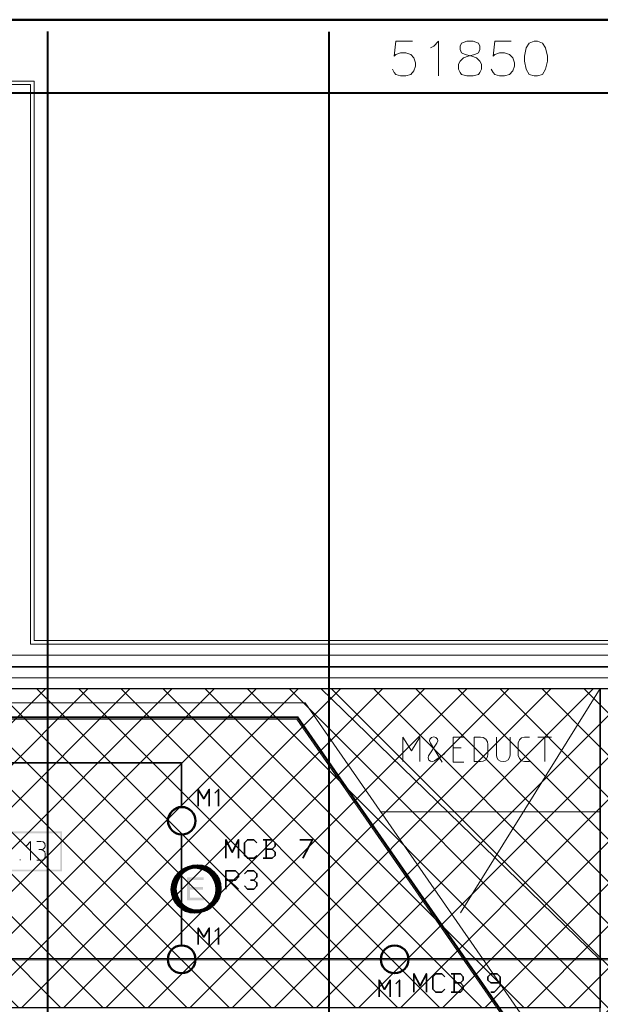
# Model space of a CAD drawing. Header units: millimetres. Extents: x 0.9 to 32.8, y 0.3 to 23.1.
# Tile 57 of 111: x 10.9 to 13.3, y 18.8 to 23. Entities that reach past the tile are written whole.
import ezdxf

# ---------------------------------------------------------------- set-up
doc = ezdxf.new("R2010")
doc.units = ezdxf.units.MM
doc.layers.add('PDF_Geometry', color=9, linetype='Continuous', true_color=0x808080)
doc.layers.add('PDF_Solid Fills', color=7, linetype='Continuous')

msp = doc.modelspace()

# ---------------------------------------------------------------- hatches: boundary and pattern name
h = msp.add_hatch()
h.set_pattern_fill('ANSI37', color=256, scale=0.04)
h.paths.add_polyline_path([(6.2258, 20.136), (13.3406, 20.136), (13.3406, 18.7744), (6.2258, 18.7744)])
h = msp.add_hatch()
h.set_pattern_fill('ANSI37', color=256, scale=0.04)
h.paths.add_polyline_path([(13.3406, 20.136), (15.7839, 20.136), (15.7839, 12.9212), (13.3406, 12.9212)])
at = {"layer": 'PDF_Solid Fills', "true_color": 0x808080, "transparency": 33554559}
for points in [[(2.4543, 22.6759), (2.4543, 22.6743), (23.1136, 22.6743), (23.1136, 22.6793), (2.4543, 22.6793)], [(28.2152, 18.9811), (28.2152, 18.9844), (1.3427, 18.9844), (1.3427, 18.9794), (28.2152, 18.9794)]]:
    msp.add_hatch(color=8, dxfattribs=at).paths.add_polyline_path(points)
at = {"layer": 'PDF_Solid Fills', "transparency": 33554559}
msp.add_hatch(color=256, dxfattribs=at).paths.add_polyline_path([(11.649, 19.331), (11.5774, 19.331), (11.5774, 19.2327), (11.6507, 19.2327), (11.6507, 19.2444), (11.5907, 19.2444), (11.5907, 19.2777), (11.6457, 19.2777), (11.6457, 19.2894), (11.5907, 19.2894), (11.5907, 19.3194), (11.649, 19.3194)])

# ---------------------------------------------------------------- linework, layer by layer
for points in [[(6.2258, 20.136), (13.3406, 20.136), (13.3406, 18.7744), (6.2258, 18.7744)], [(13.3406, 20.136), (15.7839, 20.136), (15.7839, 12.9212), (13.3406, 12.9212)]]:
    msp.add_lwpolyline(points, close=True)
at = {"layer": 'PDF_Geometry', "color": 5, "lineweight": 50}
msp.add_lwpolyline([(32.6933, 0.3933), (32.6933, 22.9893), (1.0026, 22.9893), (1.0026, 0.3933)], close=True, dxfattribs=at)
at = {"layer": 'PDF_Geometry', "lineweight": 5}
for points in [[(10.9857, 0.4316), (10.9857, 22.9393), (10.9857, 22.9143), (10.9807, 22.9143), (10.9807, 22.9393), (10.9807, 0.4316)], [(10.9807, 22.9393), (10.9807, 22.9143), (10.9857, 22.9143), (10.9857, 22.9393)], [(12.1857, 0.43), (12.1857, 22.9375), (12.1857, 22.9143), (12.1807, 22.9143), (12.1807, 22.9375), (12.1807, 0.43)], [(12.1807, 22.9375), (12.1807, 22.9143), (12.1857, 22.9143), (12.1857, 22.9375)]]:
    msp.add_lwpolyline(points, dxfattribs=at)
for points in [[(10.9807, 22.9143), (10.984, 22.9127), (10.9857, 22.9143), (10.984, 22.9127)], [(12.1807, 22.9143), (12.184, 22.9127), (12.1857, 22.9143), (12.184, 22.9127)], [(2.4543, 22.6759), (2.4543, 22.6743), (23.1136, 22.6743), (23.1136, 22.6793), (2.4543, 22.6793)], [(28.2152, 18.9811), (28.2152, 18.9844), (1.3427, 18.9844), (1.3427, 18.9794), (28.2152, 18.9794)]]:
    msp.add_lwpolyline(points, close=True, dxfattribs=at)
at = {"layer": 'PDF_Geometry', "lineweight": 18}
for points in [[(12.539, 22.8976), (12.469, 22.8976), (12.4607, 22.8344), (12.469, 22.8409), (12.489, 22.8477), (12.5107, 22.8477), (12.5323, 22.8409), (12.5456, 22.826), (12.5523, 22.8059), (12.5523, 22.791), (12.5456, 22.7709), (12.5323, 22.756), (12.5107, 22.7493), (12.489, 22.7493), (12.469, 22.756), (12.4607, 22.7642), (12.454, 22.7777)], [(12.6157, 22.8693), (12.6306, 22.8759), (12.6506, 22.8976), (12.6506, 22.7493)], [(12.9606, 22.8976), (12.8906, 22.8976), (12.884, 22.8344), (12.8906, 22.8409), (12.9107, 22.8477), (12.9323, 22.8477), (12.954, 22.8409), (12.9673, 22.826), (12.974, 22.8059), (12.974, 22.791), (12.9673, 22.7709), (12.954, 22.756), (12.9323, 22.7493), (12.9107, 22.7493), (12.8906, 22.756), (12.884, 22.7642), (12.8756, 22.7777)], [(14.0989, 20.326), (10.9107, 20.326), (10.9107, 22.7127), (10.4291, 22.7127), (10.4291, 22.7276), (10.9257, 22.7276), (10.9257, 20.341), (14.1139, 20.341)], [(14.1256, 20.2293), (10.814, 20.2293), (10.814, 22.6159), (10.4356, 22.6159), (10.4356, 22.606)], [(28.2152, 20.1827), (1.3427, 20.1827)], [(13.339, 18.9811), (12.149, 20.136)], [(12.744, 19.1794), (13.3406, 20.136)], [(6.2258, 13.7662), (6.2258, 18.2611), (7.4825, 20.076), (9.7825, 20.076), (12.0823, 20.076), (13.3406, 18.2611), (13.3406, 13.7662)], [(6.2859, 13.7529), (6.2859, 18.2428), (7.5141, 20.016), (9.7825, 20.016), (12.0507, 20.016), (13.2806, 18.2428), (13.2806, 13.7546)], [(6.2908, 13.7529), (6.2908, 18.2411), (7.5175, 20.011), (9.7825, 20.011), (12.049, 20.011), (13.2756, 18.2411), (13.2756, 13.7529)], [(6.2942, 13.7512), (6.2942, 18.2394), (7.5191, 20.006), (9.7825, 20.006), (12.0457, 20.006), (13.2706, 18.2394), (13.2706, 13.7529)], [(12.499, 19.8244), (12.499, 19.9294), (12.5356, 19.871), (12.5707, 19.9294), (12.5707, 19.8244)], [(12.6773, 19.8594), (12.634, 19.8277), (12.6257, 19.8244), (12.6157, 19.826), (12.609, 19.831), (12.6057, 19.841), (12.6073, 19.8494), (12.644, 19.9027), (12.6473, 19.9127), (12.6457, 19.921), (12.639, 19.9277), (12.6306, 19.931), (12.6206, 19.9277), (12.614, 19.921), (12.6123, 19.9127), (12.6157, 19.9027), (12.6657, 19.8227)], [(12.759, 19.8227), (12.7123, 19.8227), (12.7123, 19.9294), (12.759, 19.9294)], [(12.8973, 19.9294), (12.8973, 19.8527), (12.899, 19.8427), (12.9056, 19.8327), (12.9156, 19.826), (12.9256, 19.8244), (12.9373, 19.826), (12.9473, 19.8327), (12.954, 19.8427), (12.9556, 19.8527), (12.9556, 19.9294)], [(13.039, 19.8244), (13.0173, 19.8244), (13.004, 19.8277), (12.9956, 19.8377), (12.9906, 19.851), (12.9906, 19.9044), (12.9956, 19.9177), (13.004, 19.926), (13.0173, 19.9294), (13.039, 19.9294)], [(13.074, 19.9294), (13.1323, 19.9294)], [(13.104, 19.8244), (13.104, 19.9294)], [(12.7473, 19.8827), (12.7123, 19.8827)], [(13.3406, 19.6111), (12.404, 19.6111)], [(10.9107, 19.4044), (10.9107, 19.4844), (10.8924, 19.466)], [(10.9374, 19.4844), (10.954, 19.4844), (10.964, 19.4827), (10.9707, 19.476), (10.9724, 19.466), (10.9707, 19.4577), (10.964, 19.451), (10.954, 19.4494), (10.9457, 19.4494)], [(10.9374, 19.4044), (10.954, 19.4044), (10.964, 19.406), (10.9707, 19.4127), (10.9724, 19.4227), (10.9724, 19.4311), (10.9707, 19.4394), (10.964, 19.446), (10.954, 19.4494)], [(10.8657, 19.4044), (10.8657, 19.4077)]]:
    msp.add_lwpolyline(points, dxfattribs=at)
for points in [[(12.7707, 22.8976), (12.749, 22.8892), (12.7423, 22.8759), (12.7423, 22.8626), (12.749, 22.8477), (12.764, 22.8409), (12.7923, 22.8344), (12.8123, 22.826), (12.8273, 22.8127), (12.834, 22.7994), (12.834, 22.7777), (12.8273, 22.7642), (12.8206, 22.756), (12.799, 22.7493), (12.7707, 22.7493), (12.749, 22.756), (12.7423, 22.7642), (12.7356, 22.7777), (12.7356, 22.7994), (12.7423, 22.8127), (12.7573, 22.826), (12.7773, 22.8344), (12.8057, 22.8409), (12.8206, 22.8477), (12.8273, 22.8626), (12.8273, 22.8759), (12.8206, 22.8892), (12.799, 22.8976)], [(13.059, 22.8976), (13.0373, 22.8892), (13.024, 22.8693), (13.0173, 22.8344), (13.0173, 22.8127), (13.024, 22.7777), (13.0373, 22.756), (13.059, 22.7493), (13.0723, 22.7493), (13.094, 22.756), (13.1073, 22.7777), (13.1156, 22.8127), (13.1156, 22.8344), (13.1073, 22.8693), (13.094, 22.8892), (13.0723, 22.8976)], [(14.0906, 20.231), (14.0906, 20.2793), (10.8157, 20.2793), (10.8157, 20.231)], [(6.1358, 13.0229), (6.1358, 20.2277), (14.0889, 20.2277), (14.0889, 20.136), (13.4306, 20.136), (13.4306, 13.9546), (13.3406, 13.9546), (13.3406, 20.136), (6.2258, 20.136), (6.2258, 13.0229), (6.1358, 13.0229), (6.8709, 13.0229), (6.8709, 12.9329), (6.1358, 12.9329)], [(12.8023, 19.8244), (12.829, 19.8244), (12.8406, 19.826), (12.8523, 19.8327), (12.859, 19.8444), (12.8606, 19.856), (12.8606, 19.8977), (12.859, 19.9094), (12.8523, 19.921), (12.8406, 19.9277), (12.829, 19.9294), (12.8023, 19.9294)]]:
    msp.add_lwpolyline(points, close=True, dxfattribs=at)
at = {"layer": 'PDF_Geometry', "color": 7, "lineweight": 35}
for points in [[(8.0107, 19.631), (8.0107, 19.8194), (11.554, 19.8194), (11.554, 19.631)], [(11.6257, 19.6344), (11.6257, 19.706), (11.649, 19.666), (11.6724, 19.706), (11.6724, 19.6344)], [(11.7124, 19.6344), (11.7124, 19.706), (11.6957, 19.6894)], [(11.554, 19.5127), (11.554, 19.0411)], [(11.744, 19.4127), (11.744, 19.491), (11.7707, 19.4377), (11.7974, 19.491), (11.7974, 19.4127)], [(11.8757, 19.4244), (11.8624, 19.4127), (11.8357, 19.4127), (11.8223, 19.4244), (11.8223, 19.4777), (11.8357, 19.491), (11.8624, 19.491), (11.8757, 19.4777)], [(11.9407, 19.451), (11.954, 19.4644), (11.954, 19.4777), (11.9407, 19.491), (11.9023, 19.491)], [(11.9157, 19.491), (11.9157, 19.4127)], [(12.059, 19.491), (12.1123, 19.491), (12.0723, 19.4127)], [(11.9023, 19.4127), (11.9407, 19.4127), (11.954, 19.4244), (11.954, 19.4377), (11.9407, 19.451), (11.9157, 19.451)], [(11.744, 19.2811), (11.744, 19.3594), (11.784, 19.3594), (11.7974, 19.346), (11.7974, 19.3327), (11.784, 19.3194), (11.744, 19.3194)], [(11.8223, 19.346), (11.8357, 19.3594), (11.8624, 19.3594), (11.8757, 19.346), (11.8757, 19.3327), (11.8624, 19.3194), (11.849, 19.3194)], [(11.7574, 19.3194), (11.7974, 19.2811)], [(11.8624, 19.3194), (11.8757, 19.3077), (11.8757, 19.2944), (11.8624, 19.2811), (11.8357, 19.2811), (11.8223, 19.2944)], [(11.6257, 19.0444), (11.6257, 19.1144), (11.649, 19.076), (11.6724, 19.1144), (11.6724, 19.0444)], [(11.7124, 19.0444), (11.7124, 19.1144), (11.6957, 19.0994)], [(12.5456, 18.8411), (12.5456, 18.9194), (12.5723, 18.8677), (12.599, 18.9194), (12.599, 18.8411)], [(12.6773, 18.8544), (12.664, 18.8411), (12.639, 18.8411), (12.6257, 18.8544), (12.6257, 18.9061), (12.639, 18.9194), (12.664, 18.9194), (12.6773, 18.9061)], [(12.744, 18.8811), (12.7556, 18.8927), (12.7556, 18.9061), (12.744, 18.9194), (12.704, 18.9194)], [(12.7173, 18.9194), (12.7173, 18.8411)], [(12.874, 18.8411), (12.8873, 18.8411), (12.914, 18.8677), (12.914, 18.9061), (12.9006, 18.9194), (12.874, 18.9194), (12.8606, 18.9061), (12.8606, 18.8927), (12.874, 18.8811), (12.914, 18.8811)], [(12.3973, 18.8211), (12.3973, 18.8927), (12.4207, 18.8527), (12.444, 18.8927), (12.444, 18.8211)], [(12.484, 18.8211), (12.484, 18.8927), (12.469, 18.8761)], [(12.704, 18.8411), (12.744, 18.8411), (12.7556, 18.8544), (12.7556, 18.8677), (12.744, 18.8811), (12.7173, 18.8811)]]:
    msp.add_lwpolyline(points, dxfattribs=at)
at = {"layer": 'PDF_Geometry', "color": 3, "lineweight": 50}
for centre, radius in [((11.5553, 19.5722), 0.0587), ((11.5549, 18.9809), 0.0591), ((12.4631, 18.9809), 0.0591)]:
    msp.add_circle(centre, radius, dxfattribs=at)
at = {"layer": 'PDF_Geometry', "color": 4, "lineweight": 50}
for centre, radius in [((11.6105, 19.2792), 0.0985), ((11.6112, 19.2799), 0.0928), ((11.6224, 19.2833), 0.0983), ((11.6217, 19.282), 0.0924)]:
    msp.add_circle(centre, radius, dxfattribs=at)
at = {"layer": 'PDF_Solid Fills', "color": 8, "lineweight": 5, "true_color": 0x808080, "transparency": 33554559}
for points in [[(10.9857, 0.4316), (10.9857, 22.9393), (10.9807, 0.4316), (10.9807, 22.9393)], [(10.9807, 22.9143), (10.9857, 22.9143), (10.9807, 22.9393), (10.9857, 22.9393)], [(10.9807, 22.9143), (10.9857, 22.9143), (10.9807, 22.9393), (10.9857, 22.9393)], [(12.1857, 0.43), (12.1857, 22.9376), (12.1807, 0.43), (12.1807, 22.9376)], [(12.1807, 22.9143), (12.1857, 22.9143), (12.1807, 22.9375), (12.1857, 22.9375)], [(12.1807, 22.9143), (12.1857, 22.9143), (12.1807, 22.9375), (12.1857, 22.9375)], [(10.9857, 22.9143), (10.984, 22.9127), (10.984, 22.9143), (10.9807, 22.9143)], [(10.9857, 22.9143), (10.984, 22.9127), (10.984, 22.9143), (10.9807, 22.9143)], [(12.1857, 22.9143), (12.184, 22.9127), (12.184, 22.9143), (12.1807, 22.9143)], [(12.1857, 22.9143), (12.184, 22.9127), (12.184, 22.9143), (12.1807, 22.9143)]]:
    msp.add_solid(points, dxfattribs=at)
at = {"layer": 'PDF_Solid Fills', "color": 8, "lineweight": 18, "true_color": 0x808080, "transparency": 33554559}
for points in [[(10.6774, 19.5277), (10.6857, 19.5194), (11.044, 19.5277)], [(10.6857, 19.5194), (11.044, 19.5277), (11.0374, 19.5194)], [(11.044, 19.5277), (11.0374, 19.5194), (11.044, 19.3561)], [(11.0374, 19.5194), (11.044, 19.3561), (11.0374, 19.3644)], [(11.044, 19.3561), (11.0374, 19.3644), (10.6774, 19.3561)], [(11.0374, 19.3644), (10.6774, 19.3561), (10.6857, 19.3644)]]:
    msp.add_solid(points, dxfattribs=at)

doc.saveas('drawing.dxf')
